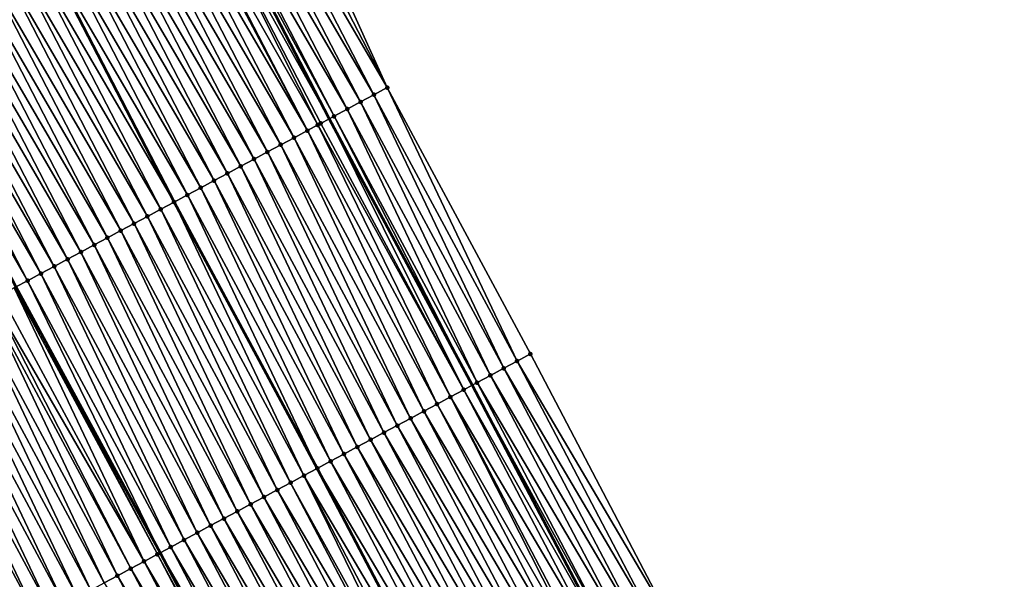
# Model space of a CAD drawing. Header units: feet. Extents: x 2007189 to 2022806, y 818621 to 837694.
# Tile 188 of 256: x 2012032 to 2012097, y 825581 to 825618. Entities that reach past the tile are written whole.
import ezdxf

# ---------------------------------------------------------------- set-up
doc = ezdxf.new("R2010")
doc.units = ezdxf.units.FT
doc.header["$MEASUREMENT"] = 0
for name, color, linetype, lineweight in [('EP_Travel Lane', 172, 'Continuous', 53), ('Road Shots', 141, 'Continuous', 100), ('Road X-Section', 40, 'Continuous', 13), ('STRIPING', 60, 'Continuous', 53)]:
    doc.layers.add(name, color=color, linetype=linetype, lineweight=lineweight)
doc.layers.add('I-77-MM17-21_SB-Surface-Border', color=7, linetype='Continuous')
doc.layers.add('I-77-MM17-21_SB-Surface-TIN', color=7, linetype='Continuous')

msp = doc.modelspace()

# ---------------------------------------------------------------- linework, layer by layer
at = {"layer": 'EP_Travel Lane'}
msp.add_polyline3d([(2012042.986842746, 825628.9073166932, 325.560769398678), (2012052.026263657, 825611.4143814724, 325.6315330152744), (2012061.489919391, 825593.7951984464, 325.6962103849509), (2012070.868116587, 825575.9284977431, 325.7663217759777), (2012080.099297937, 825558.1862715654, 325.8206885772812), (2012089.330474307, 825540.4440549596, 325.8553624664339), (2012098.561653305, 825522.7018333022, 325.9004354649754), (2012107.792832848, 825504.9596105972, 325.9475555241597), (2012117.024001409, 825487.2174089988, 325.9510513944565), (2012126.255163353, 825469.4752201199, 325.9278385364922), (2012135.486323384, 825451.7330349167, 325.8973493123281), (2012144.717475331, 825433.9908652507, 325.8341106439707), (2012153.948637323, 825416.2486762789, 325.81122153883)], dxfattribs=at)
at = {"layer": 'I-77-MM17-21_SB-Surface-Border', "color": 3, "linetype": 'Continuous', "lineweight": -3}
msp.add_polyline3d([(2012047.768865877, 825631.3376010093, 325.3343355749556), (2012055.87138228, 825613.4792854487, 325.4604665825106), (2012065.335043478, 825595.8600921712, 325.5194202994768), (2012074.739121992, 825577.9427009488, 325.5998194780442), (2012084.857540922, 825560.6621304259, 325.6182000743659), (2012094.975956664, 825543.381566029, 325.624132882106), (2012104.207269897, 825525.6394291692, 325.6447355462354), (2012113.438581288, 825507.8972958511, 325.657782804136), (2012122.669889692, 825490.1551682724, 325.6592803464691), (2012131.901194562, 825472.4130474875, 325.6462677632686), (2012141.132493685, 825454.6709377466, 325.6108280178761), (2012150.363793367, 825436.9288269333, 325.5769688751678), (2012158.707998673, 825418.7251280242, 325.5907426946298), (2012167.935548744, 825400.9649492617, 325.5643436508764)], dxfattribs=at)
at = {"layer": 'I-77-MM17-21_SB-Surface-TIN', "color": 128, "linetype": 'Continuous', "lineweight": -3}
for points in [[(2012055.87138228, 825613.4792854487, 325.4604665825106), (2012047.768865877, 825631.3376010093, 325.3343355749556), (2012046.877384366, 825630.8845439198, 325.3785720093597)], [(2012055.87138228, 825613.4792854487, 325.4604665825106), (2012046.877384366, 825630.8845439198, 325.3785720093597), (2012045.98590201, 825630.4314884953, 325.4236515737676)], [(2012054.990373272, 825613.0061859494, 325.5081469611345), (2012045.98590201, 825630.4314884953, 325.4236515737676), (2012045.094421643, 825629.978429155, 325.4667483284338)], [(2012054.990373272, 825613.0061859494, 325.5081469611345), (2012055.87138228, 825613.4792854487, 325.4604665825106), (2012045.98590201, 825630.4314884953, 325.4236515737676)], [(2012053.228362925, 825612.0599726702, 325.5955363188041), (2012044.202938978, 825629.5253743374, 325.5121352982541), (2012043.31146207, 825629.0723081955, 325.5517877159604)], [(2012054.109367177, 825612.5330810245, 325.5527988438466), (2012045.094421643, 825629.978429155, 325.4667483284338), (2012044.202938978, 825629.5253743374, 325.5121352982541)], [(2012053.228362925, 825612.0599726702, 325.5955363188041), (2012054.109367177, 825612.5330810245, 325.5527988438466), (2012044.202938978, 825629.5253743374, 325.5121352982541)], [(2012054.109367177, 825612.5330810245, 325.5527988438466), (2012054.990373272, 825613.0061859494, 325.5081469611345), (2012045.094421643, 825629.978429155, 325.4667483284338)], [(2012042.420000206, 825628.619212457, 325.5764529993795), (2012052.026263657, 825611.4143814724, 325.6315330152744), (2012042.986842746, 825628.9073166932, 325.560769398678)], [(2012052.347372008, 825611.5868394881, 325.6244146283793), (2012043.31146207, 825629.0723081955, 325.5517877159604), (2012042.986842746, 825628.9073166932, 325.560769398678)], [(2012052.347372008, 825611.5868394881, 325.6244146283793), (2012042.986842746, 825628.9073166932, 325.560769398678), (2012052.026263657, 825611.4143814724, 325.6315330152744)], [(2012052.347372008, 825611.5868394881, 325.6244146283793), (2012053.228362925, 825612.0599726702, 325.5955363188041), (2012043.31146207, 825629.0723081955, 325.5517877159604)], [(2012050.585410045, 825610.6405361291, 325.6615206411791), (2012041.380306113, 825628.0907733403, 325.6041557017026), (2012040.637082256, 825627.713009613, 325.6200276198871)], [(2012050.585410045, 825610.6405361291, 325.6615206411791), (2012041.528538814, 825628.16611579, 325.6006481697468), (2012041.380306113, 825628.0907733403, 325.6041557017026)], [(2012051.277136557, 825611.0120463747, 325.6478876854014), (2012042.420000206, 825628.619212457, 325.5764529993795), (2012041.528538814, 825628.16611579, 325.6006481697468)], [(2012050.585410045, 825610.6405361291, 325.6615206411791), (2012051.277136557, 825611.0120463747, 325.6478876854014), (2012041.528538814, 825628.16611579, 325.6006481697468)], [(2012051.466390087, 825611.1136895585, 325.6439443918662), (2012052.026263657, 825611.4143814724, 325.6315330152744), (2012042.420000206, 825628.619212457, 325.5764529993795)], [(2012051.277136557, 825611.0120463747, 325.6478876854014), (2012051.466390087, 825611.1136895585, 325.6439443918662), (2012042.420000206, 825628.619212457, 325.5764529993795)], [(2012049.704432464, 825610.1673781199, 325.6765403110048), (2012040.637082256, 825627.713009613, 325.6200276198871), (2012039.745627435, 825627.2599000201, 325.6376772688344)], [(2012049.704432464, 825610.1673781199, 325.6765403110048), (2012050.585410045, 825610.6405361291, 325.6615206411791), (2012040.637082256, 825627.713009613, 325.6200276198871)], [(2012047.942479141, 825609.2210586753, 325.7046672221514), (2012038.854171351, 825626.8067929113, 325.6565849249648), (2012037.962710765, 825626.3536946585, 325.6799770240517)], [(2012048.823456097, 825609.694217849, 325.690297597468), (2012039.745627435, 825627.2599000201, 325.6376772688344), (2012038.854171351, 825626.8067929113, 325.6565849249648)], [(2012047.942479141, 825609.2210586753, 325.7046672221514), (2012048.823456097, 825609.694217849, 325.690297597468), (2012038.854171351, 825626.8067929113, 325.6565849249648)], [(2012048.823456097, 825609.694217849, 325.690297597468), (2012049.704432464, 825610.1673781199, 325.6765403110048), (2012039.745627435, 825627.2599000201, 325.6376772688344)], [(2012047.061501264, 825608.7479012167, 325.7199942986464), (2012037.962710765, 825626.3536946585, 325.6799770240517), (2012037.071252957, 825625.9005909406, 325.7006016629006)], [(2012047.061501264, 825608.7479012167, 325.7199942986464), (2012047.942479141, 825609.2210586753, 325.7046672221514), (2012037.962710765, 825626.3536946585, 325.6799770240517)], [(2012046.180523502, 825608.274743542, 325.7352006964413), (2012037.071252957, 825625.9005909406, 325.7006016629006), (2012036.179798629, 825625.4474803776, 325.7177601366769)], [(2012046.180523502, 825608.274743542, 325.7352006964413), (2012047.061501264, 825608.7479012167, 325.7199942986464), (2012037.071252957, 825625.9005909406, 325.7006016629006)], [(2012044.418564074, 825607.3284354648, 325.7696729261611), (2012035.28834445, 825624.9943695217, 325.7347703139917), (2012034.396886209, 825624.5412666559, 325.7558263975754)], [(2012045.299544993, 825607.8015872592, 325.7511840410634), (2012036.179798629, 825625.4474803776, 325.7177601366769), (2012035.28834445, 825624.9943695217, 325.7347703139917)], [(2012044.418564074, 825607.3284354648, 325.7696729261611), (2012045.299544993, 825607.8015872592, 325.7511840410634), (2012035.28834445, 825624.9943695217, 325.7347703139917)], [(2012045.299544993, 825607.8015872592, 325.7511840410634), (2012046.180523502, 825608.274743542, 325.7352006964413), (2012036.179798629, 825625.4474803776, 325.7177601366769)], [(2012043.537581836, 825606.8552861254, 325.7895321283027), (2012034.396886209, 825624.5412666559, 325.7558263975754), (2012033.505428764, 825624.0881622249, 325.776089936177)], [(2012043.537581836, 825606.8552861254, 325.7895321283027), (2012044.418564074, 825607.3284354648, 325.7696729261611), (2012034.396886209, 825624.5412666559, 325.7558263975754)], [(2012031.722524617, 825623.1819322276, 325.8059145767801), (2012041.775620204, 825605.9089794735, 325.8251345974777), (2012032.613974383, 825623.6350490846, 325.7922222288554)], [(2012042.656600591, 825606.3821349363, 325.8083588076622), (2012033.505428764, 825624.0881622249, 325.776089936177), (2012032.613974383, 825623.6350490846, 325.7922222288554)], [(2012042.656600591, 825606.3821349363, 325.8083588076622), (2012032.613974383, 825623.6350490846, 325.7922222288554), (2012041.775620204, 825605.9089794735, 325.8251345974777)], [(2012042.656600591, 825606.3821349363, 325.8083588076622), (2012043.537581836, 825606.8552861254, 325.7895321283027), (2012033.505428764, 825624.0881622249, 325.776089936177)], [(2012040.894644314, 825605.4358209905, 325.8395552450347), (2012031.722524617, 825623.1819322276, 325.8059145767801), (2012030.831074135, 825622.7288140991, 325.819241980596)], [(2012040.894644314, 825605.4358209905, 325.8395552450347), (2012041.775620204, 825605.9089794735, 325.8251345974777), (2012031.722524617, 825623.1819322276, 325.8059145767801)], [(2012039.132688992, 825604.4895052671, 325.8697592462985), (2012029.939618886, 825622.275705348, 325.8373179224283), (2012029.048161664, 825621.8226004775, 325.8573590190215)], [(2012040.013667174, 825604.962662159, 325.8541159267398), (2012030.831074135, 825622.7288140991, 325.819241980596), (2012029.939618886, 825622.275705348, 325.8373179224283)], [(2012039.132688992, 825604.4895052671, 325.8697592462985), (2012040.013667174, 825604.962662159, 325.8541159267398), (2012029.939618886, 825622.275705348, 325.8373179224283)], [(2012040.013667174, 825604.962662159, 325.8541159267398), (2012040.894644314, 825605.4358209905, 325.8395552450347), (2012030.831074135, 825622.7288140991, 325.819241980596)], [(2012038.251708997, 825604.0163517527, 325.8872880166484), (2012029.048161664, 825621.8226004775, 325.8573590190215), (2012028.156703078, 825621.36949829, 325.8787586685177)], [(2012038.251708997, 825604.0163517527, 325.8872880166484), (2012039.132688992, 825604.4895052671, 325.8697592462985), (2012029.048161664, 825621.8226004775, 325.8573590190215)], [(2012036.489745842, 825603.070050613, 325.9256328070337), (2012027.265244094, 825620.916396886, 325.900555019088), (2012026.37378624, 825620.4632932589, 325.921225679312)], [(2012037.37072728, 825603.5432014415, 325.9066048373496), (2012028.156703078, 825621.36949829, 325.8787586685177), (2012027.265244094, 825620.916396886, 325.900555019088)], [(2012036.489745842, 825603.070050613, 325.9256328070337), (2012037.37072728, 825603.5432014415, 325.9066048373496), (2012027.265244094, 825620.916396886, 325.900555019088)], [(2012037.37072728, 825603.5432014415, 325.9066048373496), (2012038.251708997, 825604.0163517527, 325.8872880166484), (2012028.156703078, 825621.36949829, 325.8787586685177)], [(2012035.608767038, 825602.5968948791, 325.9419225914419), (2012026.37378624, 825620.4632932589, 325.921225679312), (2012025.482329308, 825620.0101878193, 325.940978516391)], [(2012035.608767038, 825602.5968948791, 325.9419225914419), (2012036.489745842, 825603.070050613, 325.9256328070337), (2012026.37378624, 825620.4632932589, 325.921225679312)], [(2012034.727788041, 825602.1237395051, 325.9584132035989), (2012025.482329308, 825620.0101878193, 325.940978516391), (2012024.59087126, 825619.5570845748, 325.9618429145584)], [(2012034.727788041, 825602.1237395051, 325.9584132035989), (2012035.608767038, 825602.5968948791, 325.9419225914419), (2012025.482329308, 825620.0101878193, 325.940978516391)], [(2012032.965824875, 825601.1774383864, 325.9967697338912), (2012023.699413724, 825619.1039803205, 325.9821959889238), (2012022.807958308, 825618.6508718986, 326.0004386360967)], [(2012033.846805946, 825601.6505899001, 325.9781243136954), (2012024.59087126, 825619.5570845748, 325.9618429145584), (2012023.699413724, 825619.1039803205, 325.9821959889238)], [(2012032.965824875, 825601.1774383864, 325.9967697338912), (2012033.846805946, 825601.6505899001, 325.9781243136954), (2012023.699413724, 825619.1039803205, 325.9821959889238)], [(2012033.846805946, 825601.6505899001, 325.9781243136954), (2012034.727788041, 825602.1237395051, 325.9584132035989), (2012024.59087126, 825619.5570845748, 325.9618429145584)], [(2012032.084846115, 825600.7042825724, 326.0130148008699), (2012022.807958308, 825618.6508718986, 326.0004386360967), (2012021.994306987, 825618.2373100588, 326.0172352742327)], [(2012032.084846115, 825600.7042825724, 326.0130148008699), (2012032.965824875, 825601.1774383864, 325.9967697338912), (2012022.807958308, 825618.6508718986, 326.0004386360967)], [(2012032.084846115, 825600.7042825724, 326.0130148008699), (2012021.994306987, 825618.2373100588, 326.0172352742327), (2012031.320421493, 825600.2937254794, 326.0270493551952)], [(2012064.454034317, 825595.3869929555, 325.5672615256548), (2012055.87138228, 825613.4792854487, 325.4604665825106), (2012054.990373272, 825613.0061859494, 325.5081469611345)], [(2012064.454034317, 825595.3869929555, 325.5672615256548), (2012065.335043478, 825595.8600921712, 325.5194202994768), (2012055.87138228, 825613.4792854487, 325.4604665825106)], [(2012062.692026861, 825594.440774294, 325.6516515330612), (2012054.109367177, 825612.5330810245, 325.5527988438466), (2012053.228362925, 825612.0599726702, 325.5955363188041)], [(2012063.573026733, 825594.9138908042, 325.6134641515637), (2012054.990373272, 825613.0061859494, 325.5081469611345), (2012054.109367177, 825612.5330810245, 325.5527988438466)], [(2012062.692026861, 825594.440774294, 325.6516515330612), (2012063.573026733, 825594.9138908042, 325.6134641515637), (2012054.109367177, 825612.5330810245, 325.5527988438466)], [(2012063.573026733, 825594.9138908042, 325.6134641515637), (2012064.454034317, 825595.3869929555, 325.5672615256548), (2012054.990373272, 825613.0061859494, 325.5081469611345)], [(2012061.811030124, 825593.9676519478, 325.6865811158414), (2012053.228362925, 825612.0599726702, 325.5955363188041), (2012052.347372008, 825611.5868394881, 325.6244146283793)], [(2012061.811030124, 825593.9676519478, 325.6865811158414), (2012062.692026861, 825594.440774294, 325.6516515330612), (2012053.228362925, 825612.0599726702, 325.5955363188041)], [(2012060.930041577, 825593.4945143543, 325.7129996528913), (2012052.026263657, 825611.4143814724, 325.6315330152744), (2012051.466390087, 825611.1136895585, 325.6439443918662)], [(2012052.347372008, 825611.5868394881, 325.6244146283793), (2012052.026263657, 825611.4143814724, 325.6315330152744), (2012061.489919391, 825593.7951984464, 325.6962103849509)], [(2012060.930041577, 825593.4945143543, 325.7129996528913), (2012061.489919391, 825593.7951984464, 325.6962103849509), (2012052.026263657, 825611.4143814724, 325.6315330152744)], [(2012061.811030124, 825593.9676519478, 325.6865811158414), (2012052.347372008, 825611.5868394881, 325.6244146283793), (2012061.489919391, 825593.7951984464, 325.6962103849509)], [(2012059.168081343, 825592.5482077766, 325.7483140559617), (2012050.585410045, 825610.6405361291, 325.6615206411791), (2012049.704432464, 825610.1673781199, 325.6765403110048)], [(2012060.04905943, 825593.0213648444, 325.7327662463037), (2012051.277136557, 825611.0120463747, 325.6478876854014), (2012050.585410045, 825610.6405361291, 325.6615206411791)], [(2012059.168081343, 825592.5482077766, 325.7483140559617), (2012060.048704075, 825593.0211739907, 325.7327729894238), (2012050.585410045, 825610.6405361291, 325.6615206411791)], [(2012060.048704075, 825593.0211739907, 325.7327729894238), (2012060.04905943, 825593.0213648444, 325.7327662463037), (2012050.585410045, 825610.6405361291, 325.6615206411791)], [(2012060.930041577, 825593.4945143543, 325.7129996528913), (2012051.466390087, 825611.1136895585, 325.6439443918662), (2012051.277136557, 825611.0120463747, 325.6478876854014)], [(2012060.04905943, 825593.0213648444, 325.7327662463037), (2012060.930041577, 825593.4945143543, 325.7129996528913), (2012051.277136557, 825611.0120463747, 325.6478876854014)], [(2012058.287106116, 825592.0750453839, 325.7608893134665), (2012049.704432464, 825610.1673781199, 325.6765403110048), (2012048.823456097, 825609.694217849, 325.690297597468)], [(2012058.287106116, 825592.0750453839, 325.7608893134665), (2012059.168081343, 825592.5482077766, 325.7483140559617), (2012049.704432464, 825610.1673781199, 325.6765403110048)], [(2012056.525154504, 825591.1287227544, 325.7872435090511), (2012047.942479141, 825609.2210586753, 325.7046672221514), (2012047.061501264, 825608.7479012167, 325.7199942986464)], [(2012057.406131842, 825591.6018812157, 325.7724735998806), (2012048.823456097, 825609.694217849, 325.690297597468), (2012047.942479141, 825609.2210586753, 325.7046672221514)], [(2012056.525154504, 825591.1287227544, 325.7872435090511), (2012057.406131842, 825591.6018812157, 325.7724735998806), (2012047.942479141, 825609.2210586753, 325.7046672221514)], [(2012057.406131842, 825591.6018812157, 325.7724735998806), (2012058.287106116, 825592.0750453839, 325.7608893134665), (2012048.823456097, 825609.694217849, 325.690297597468)], [(2012055.644179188, 825590.6555605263, 325.7999107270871), (2012047.061501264, 825608.7479012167, 325.7199942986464), (2012046.180523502, 825608.274743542, 325.7352006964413)], [(2012055.644179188, 825590.6555605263, 325.7999107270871), (2012056.525154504, 825591.1287227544, 325.7872435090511), (2012047.061501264, 825608.7479012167, 325.7199942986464)], [(2012054.763207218, 825590.1823920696, 325.8091011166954), (2012046.180523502, 825608.274743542, 325.7352006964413), (2012045.299544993, 825607.8015872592, 325.7511840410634)], [(2012054.763207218, 825590.1823920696, 325.8091011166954), (2012055.644179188, 825590.6555605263, 325.7999107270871), (2012046.180523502, 825608.274743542, 325.7352006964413)], [(2012053.00125673, 825589.2360673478, 325.8342872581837), (2012044.418564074, 825607.3284354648, 325.7696729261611), (2012043.537581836, 825606.8552861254, 325.7895321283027)], [(2012053.882233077, 825589.7092276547, 325.8205475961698), (2012045.299544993, 825607.8015872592, 325.7511840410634), (2012044.418564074, 825607.3284354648, 325.7696729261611)], [(2012053.00125673, 825589.2360673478, 325.8342872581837), (2012053.882233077, 825589.7092276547, 325.8205475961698), (2012044.418564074, 825607.3284354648, 325.7696729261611)], [(2012053.882233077, 825589.7092276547, 325.8205475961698), (2012054.763207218, 825590.1823920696, 325.8091011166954), (2012045.299544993, 825607.8015872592, 325.7511840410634)], [(2012052.120278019, 825588.7629114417, 325.8504834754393), (2012043.537581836, 825606.8552861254, 325.7895321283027), (2012042.656600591, 825606.3821349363, 325.8083588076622)], [(2012052.120278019, 825588.7629114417, 325.8504834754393), (2012053.00125673, 825589.2360673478, 325.8342872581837), (2012043.537581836, 825606.8552861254, 325.7895321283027)], [(2012042.656600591, 825606.3821349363, 325.8083588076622), (2012041.775620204, 825605.9089794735, 325.8251345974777), (2012051.23929697, 825588.2897572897, 325.8679834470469)], [(2012052.120278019, 825588.7629114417, 325.8504834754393), (2012042.656600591, 825606.3821349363, 325.8083588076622), (2012051.23929697, 825588.2897572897, 325.8679834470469)], [(2012049.477352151, 825587.343424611, 325.8884034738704), (2012040.894644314, 825605.4358209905, 325.8395552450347), (2012040.013667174, 825604.962662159, 325.8541159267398)], [(2012050.358322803, 825587.8165955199, 325.8805819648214), (2012041.775620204, 825605.9089794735, 325.8251345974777), (2012040.894644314, 825605.4358209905, 325.8395552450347)], [(2012049.477352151, 825587.343424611, 325.8884034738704), (2012050.358322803, 825587.8165955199, 325.8805819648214), (2012040.894644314, 825605.4358209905, 325.8395552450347)], [(2012050.358322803, 825587.8165955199, 325.8805819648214), (2012051.23929697, 825588.2897572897, 325.8679834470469), (2012041.775620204, 825605.9089794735, 325.8251345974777)], [(2012048.596379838, 825586.8702567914, 325.8979494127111), (2012040.013667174, 825604.962662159, 325.8541159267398), (2012039.132688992, 825604.4895052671, 325.8697592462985)], [(2012048.596379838, 825586.8702567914, 325.8979494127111), (2012049.477352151, 825587.343424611, 325.8884034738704), (2012040.013667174, 825604.962662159, 325.8541159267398)], [(2012046.834428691, 825585.9239332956, 325.9238200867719), (2012038.251708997, 825604.0163517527, 325.8872880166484), (2012037.37072728, 825603.5432014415, 325.9066048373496)], [(2012047.715405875, 825586.3970920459, 325.9092114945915), (2012039.132688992, 825604.4895052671, 325.8697592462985), (2012038.251708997, 825604.0163517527, 325.8872880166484)], [(2012046.834428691, 825585.9239332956, 325.9238200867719), (2012047.715405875, 825586.3970920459, 325.9092114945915), (2012038.251708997, 825604.0163517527, 325.8872880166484)], [(2012047.715405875, 825586.3970920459, 325.9092114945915), (2012048.596379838, 825586.8702567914, 325.8979494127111), (2012039.132688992, 825604.4895052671, 325.8697592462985)], [(2012045.953448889, 825585.4507794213, 325.9411504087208), (2012037.37072728, 825603.5432014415, 325.9066048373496), (2012036.489745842, 825603.070050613, 325.9256328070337)], [(2012045.953448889, 825585.4507794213, 325.9411504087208), (2012046.834428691, 825585.9239332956, 325.9238200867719), (2012037.37072728, 825603.5432014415, 325.9066048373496)], [(2012045.072472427, 825584.9776193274, 325.9550089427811), (2012036.489745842, 825603.070050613, 325.9256328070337), (2012035.608767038, 825602.5968948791, 325.9419225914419)], [(2012045.072472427, 825584.9776193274, 325.9550089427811), (2012045.953448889, 825585.4507794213, 325.9411504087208), (2012036.489745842, 825603.070050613, 325.9256328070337)], [(2012043.310523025, 825584.0312925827, 325.9790660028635), (2012034.727788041, 825602.1237395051, 325.9584132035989), (2012033.846805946, 825601.6505899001, 325.9781243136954)], [(2012044.191498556, 825584.5044544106, 325.9661753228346), (2012035.608767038, 825602.5968948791, 325.9419225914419), (2012034.727788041, 825602.1237395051, 325.9584132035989)], [(2012043.310523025, 825584.0312925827, 325.9790660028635), (2012044.191498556, 825584.5044544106, 325.9661753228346), (2012034.727788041, 825602.1237395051, 325.9584132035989)], [(2012044.191498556, 825584.5044544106, 325.9661753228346), (2012045.072472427, 825584.9776193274, 325.9550089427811), (2012035.608767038, 825602.5968948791, 325.9419225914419)], [(2012042.429545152, 825583.558135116, 325.9943910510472), (2012033.846805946, 825601.6505899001, 325.9781243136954), (2012032.965824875, 825601.1774383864, 325.9967697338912)], [(2012042.429545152, 825583.558135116, 325.9943910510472), (2012043.310523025, 825584.0312925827, 325.9790660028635), (2012033.846805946, 825601.6505899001, 325.9781243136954)], [(2012041.548568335, 825583.0849756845, 326.0086194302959), (2012032.965824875, 825601.1774383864, 325.9967697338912), (2012032.084846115, 825600.7042825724, 326.0130148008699)], [(2012041.548568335, 825583.0849756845, 326.0086194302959), (2012042.429545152, 825583.558135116, 325.9943910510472), (2012032.965824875, 825601.1774383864, 325.9967697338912)], [(2012039.786614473, 825582.1386572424, 326.0373108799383), (2012031.203867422, 825600.2311266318, 326.0291892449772), (2012030.322889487, 825599.7579692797, 326.0445758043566)], [(2012040.6675919, 825582.6118155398, 326.022449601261), (2012031.320421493, 825600.2937254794, 326.0270493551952), (2012031.203867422, 825600.2311266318, 326.0291892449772)], [(2012039.786614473, 825582.1386572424, 326.0373108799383), (2012040.6675919, 825582.6118155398, 326.022449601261), (2012031.203867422, 825600.2311266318, 326.0291892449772)], [(2012032.084846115, 825600.7042825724, 326.0130148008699), (2012031.320421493, 825600.2937254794, 326.0270493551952), (2012040.855330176, 825582.7126471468, 326.0195023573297)], [(2012040.6675919, 825582.6118155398, 326.022449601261), (2012040.855330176, 825582.7126471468, 326.0195023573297), (2012031.320421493, 825600.2937254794, 326.0270493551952)], [(2012041.548568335, 825583.0849756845, 326.0086194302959), (2012032.084846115, 825600.7042825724, 326.0130148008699), (2012040.855330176, 825582.7126471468, 326.0195023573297)], [(2012038.905638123, 825581.66549694, 326.0510531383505), (2012029.773276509, 825599.462777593, 326.0522368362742), (2012029.441915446, 825599.284804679, 326.0559160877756)], [(2012039.786614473, 825582.1386572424, 326.0373108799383), (2012030.322889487, 825599.7579692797, 326.0445758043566), (2012029.773276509, 825599.462777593, 326.0522368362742)], [(2012038.905638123, 825581.66549694, 326.0510531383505), (2012039.786614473, 825582.1386572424, 326.0373108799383), (2012029.773276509, 825599.462777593, 326.0522368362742)], [(2012037.143688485, 825580.7191706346, 326.075355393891), (2012028.560941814, 825598.811639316, 326.0668308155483), (2012027.679964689, 825598.3384804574, 326.0813763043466)], [(2012038.024663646, 825581.1923331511, 326.0628491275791), (2012029.441915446, 825599.284804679, 326.0559160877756), (2012028.560941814, 825598.811639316, 326.0668308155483)], [(2012037.143688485, 825580.7191706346, 326.075355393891), (2012038.024663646, 825581.1923331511, 326.0628491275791), (2012028.560941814, 825598.811639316, 326.0668308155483)], [(2012038.024663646, 825581.1923331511, 326.0628491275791), (2012038.905638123, 825581.66549694, 326.0510531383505), (2012029.441915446, 825599.284804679, 326.0559160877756)], [(2012036.262710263, 825580.2460138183, 326.0910435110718), (2012027.679964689, 825598.3384804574, 326.0813763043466), (2012026.798986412, 825597.8653237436, 326.0971191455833)], [(2012036.262710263, 825580.2460138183, 326.0910435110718), (2012037.143688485, 825580.7191706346, 326.075355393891), (2012027.679964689, 825598.3384804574, 326.0813763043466)], [(2012035.381729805, 825579.7728611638, 326.1090547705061), (2012026.798986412, 825597.8653237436, 326.0971191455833), (2012025.918005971, 825597.3921710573, 326.1151101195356)], [(2012035.381729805, 825579.7728611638, 326.1090547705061), (2012036.262710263, 825580.2460138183, 326.0910435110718), (2012026.798986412, 825597.8653237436, 326.0971191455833)], [(2012033.619767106, 825578.8265591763, 326.1469314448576), (2012025.037022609, 825596.91902381, 326.1361371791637), (2012024.156038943, 825596.4458771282, 326.1574799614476)], [(2012034.500749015, 825579.299709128, 326.127411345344), (2012025.918005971, 825597.3921710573, 326.1151101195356), (2012025.037022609, 825596.91902381, 326.1361371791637)], [(2012033.619767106, 825578.8265591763, 326.1469314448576), (2012034.500749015, 825579.299709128, 326.127411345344), (2012025.037022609, 825596.91902381, 326.1361371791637)], [(2012034.500749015, 825579.299709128, 326.127411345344), (2012035.381729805, 825579.7728611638, 326.1090547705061), (2012025.918005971, 825597.3921710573, 326.1151101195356)], [(2012032.738784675, 825578.3534101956, 326.1669934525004), (2012024.156038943, 825596.4458771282, 326.1574799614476), (2012023.275057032, 825595.9727271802, 326.1769995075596)], [(2012032.738784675, 825578.3534101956, 326.1669934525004), (2012033.619767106, 825578.8265591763, 326.1469314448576), (2012024.156038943, 825596.4458771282, 326.1574799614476)], [(2012031.857804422, 825577.8802571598, 326.1847919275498), (2012023.275057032, 825595.9727271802, 326.1769995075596), (2012022.394076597, 825595.499574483, 326.1949843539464)], [(2012031.857804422, 825577.8802571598, 326.1847919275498), (2012032.738784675, 825578.3534101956, 326.1669934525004), (2012023.275057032, 825595.9727271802, 326.1769995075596)], [(2012074.739121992, 825577.9427009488, 325.5998194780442), (2012065.335043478, 825595.8600921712, 325.5194202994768), (2012064.454034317, 825595.3869929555, 325.5672615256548)], [(2012031.196717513, 825577.5251947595, 326.1943685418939), (2012031.857804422, 825577.8802571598, 326.1847919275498), (2012022.394076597, 825595.499574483, 326.1949843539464)], [(2012072.964931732, 825577.0195276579, 325.6884285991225), (2012063.573026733, 825594.9138908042, 325.6134641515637), (2012062.692026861, 825594.440774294, 325.6516515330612)], [(2012073.852027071, 825577.4811139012, 325.6449603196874), (2012064.454034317, 825595.3869929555, 325.5672615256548), (2012063.573026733, 825594.9138908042, 325.6134641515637)], [(2012072.964931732, 825577.0195276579, 325.6884285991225), (2012073.852027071, 825577.4811139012, 325.6449603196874), (2012063.573026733, 825594.9138908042, 325.6134641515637)], [(2012073.852027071, 825577.4811139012, 325.6449603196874), (2012074.739121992, 825577.9427009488, 325.5998194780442), (2012064.454034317, 825595.3869929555, 325.5672615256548)], [(2012072.077834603, 825576.5579448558, 325.7247418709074), (2012062.692026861, 825594.440774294, 325.6516515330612), (2012061.811030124, 825593.9676519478, 325.6865811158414)], [(2012072.077834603, 825576.5579448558, 325.7247418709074), (2012072.964931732, 825577.0195276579, 325.6884285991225), (2012062.692026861, 825594.440774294, 325.6516515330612)], [(2012060.930041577, 825593.4945143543, 325.7129996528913), (2012070.868116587, 825575.9284977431, 325.7663217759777), (2012061.489919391, 825593.7951984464, 325.6962103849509)], [(2012071.190736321, 825576.0963642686, 325.756450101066), (2012061.811030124, 825593.9676519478, 325.6865811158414), (2012061.489919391, 825593.7951984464, 325.6962103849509)], [(2012071.190736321, 825576.0963642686, 325.756450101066), (2012061.489919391, 825593.7951984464, 325.6962103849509), (2012070.868116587, 825575.9284977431, 325.7663217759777)], [(2012071.190736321, 825576.0963642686, 325.756450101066), (2012072.077834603, 825576.5579448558, 325.7247418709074), (2012061.811030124, 825593.9676519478, 325.6865811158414)], [(2012069.166815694, 825575.0432761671, 325.8106677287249), (2012060.048704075, 825593.0211739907, 325.7327729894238), (2012059.168081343, 825592.5482077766, 325.7483140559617)], [(2012069.416536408, 825575.1732095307, 325.8064826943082), (2012060.04905943, 825593.0213648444, 325.7327662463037), (2012060.048704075, 825593.0211739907, 325.7327729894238)], [(2012069.166815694, 825575.0432761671, 325.8106677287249), (2012069.416536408, 825575.1732095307, 325.8064826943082), (2012060.048704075, 825593.0211739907, 325.7327729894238)], [(2012070.303636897, 825575.6347858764, 325.7835939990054), (2012060.930041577, 825593.4945143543, 325.7129996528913), (2012060.04905943, 825593.0213648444, 325.7327662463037)], [(2012069.416536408, 825575.1732095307, 325.8064826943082), (2012070.303636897, 825575.6347858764, 325.7835939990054), (2012060.04905943, 825593.0213648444, 325.7327662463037)], [(2012070.303636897, 825575.6347858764, 325.7835939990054), (2012070.868116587, 825575.9284977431, 325.7663217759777), (2012060.930041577, 825593.4945143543, 325.7129996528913)], [(2012068.529433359, 825574.7116381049, 325.8191416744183), (2012059.168081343, 825592.5482077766, 325.7483140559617), (2012058.287106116, 825592.0750453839, 325.7608893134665)], [(2012068.529433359, 825574.7116381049, 325.8191416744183), (2012069.166815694, 825575.0432761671, 325.8106677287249), (2012059.168081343, 825592.5482077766, 325.7483140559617)], [(2012067.642329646, 825574.2500679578, 325.8291414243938), (2012058.287106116, 825592.0750453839, 325.7608893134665), (2012057.406131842, 825591.6018812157, 325.7724735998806)], [(2012067.642329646, 825574.2500679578, 325.8291414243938), (2012068.529433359, 825574.7116381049, 325.8191416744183), (2012058.287106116, 825592.0750453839, 325.7608893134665)], [(2012065.868123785, 825573.3269246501, 325.8554078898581), (2012056.525154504, 825591.1287227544, 325.7872435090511), (2012055.644179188, 825590.6555605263, 325.7999107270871)], [(2012066.755226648, 825573.7884964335, 325.8420051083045), (2012057.406131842, 825591.6018812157, 325.7724735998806), (2012056.525154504, 825591.1287227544, 325.7872435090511)], [(2012065.868123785, 825573.3269246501, 325.8554078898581), (2012066.755226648, 825573.7884964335, 325.8420051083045), (2012056.525154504, 825591.1287227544, 325.7872435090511)], [(2012066.755226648, 825573.7884964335, 325.8420051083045), (2012067.642329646, 825574.2500679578, 325.8291414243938), (2012057.406131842, 825591.6018812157, 325.7724735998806)], [(2012064.981020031, 825572.8653545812, 325.8652452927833), (2012055.644179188, 825590.6555605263, 325.7999107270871), (2012054.763207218, 825590.1823920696, 325.8091011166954)], [(2012064.981020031, 825572.8653545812, 325.8652452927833), (2012065.868123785, 825573.3269246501, 325.8554078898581), (2012055.644179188, 825590.6555605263, 325.7999107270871)], [(2012063.206814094, 825571.9422114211, 325.8912046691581), (2012053.882233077, 825589.7092276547, 325.8205475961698), (2012053.00125673, 825589.2360673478, 325.8342872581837)], [(2012064.093916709, 825572.40378368, 325.8768135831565), (2012054.763207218, 825590.1823920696, 325.8091011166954), (2012053.882233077, 825589.7092276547, 325.8205475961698)], [(2012063.206814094, 825571.9422114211, 325.8912046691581), (2012064.093916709, 825572.40378368, 325.8768135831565), (2012053.882233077, 825589.7092276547, 325.8205475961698)], [(2012064.093916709, 825572.40378368, 325.8768135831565), (2012064.981020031, 825572.8653545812, 325.8652452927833), (2012054.763207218, 825590.1823920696, 325.8091011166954)], [(2012062.319711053, 825571.48063998, 325.9038951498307), (2012053.00125673, 825589.2360673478, 325.8342872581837), (2012052.120278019, 825588.7629114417, 325.8504834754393)], [(2012062.319711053, 825571.48063998, 325.9038951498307), (2012063.206814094, 825571.9422114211, 325.8912046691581), (2012053.00125673, 825589.2360673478, 325.8342872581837)], [(2012061.432607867, 825571.0190688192, 325.9160031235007), (2012052.120278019, 825588.7629114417, 325.8504834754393), (2012051.23929697, 825588.2897572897, 325.8679834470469)], [(2012061.432607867, 825571.0190688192, 325.9160031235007), (2012062.319711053, 825571.48063998, 325.9038951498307), (2012052.120278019, 825588.7629114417, 325.8504834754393)], [(2012059.169161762, 825569.8413711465, 325.9430457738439), (2012050.358322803, 825587.8165955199, 325.8805819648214), (2012049.477352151, 825587.343424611, 325.8884034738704)], [(2012050.358322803, 825587.8165955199, 325.8805819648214), (2012060.545503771, 825570.5574968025, 325.9287377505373), (2012051.23929697, 825588.2897572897, 325.8679834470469)], [(2012059.658401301, 825570.095926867, 325.9394514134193), (2012060.545503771, 825570.5574968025, 325.9287377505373), (2012050.358322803, 825587.8165955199, 325.8805819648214)], [(2012059.169161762, 825569.8413711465, 325.9430457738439), (2012059.658401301, 825570.095926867, 325.9394514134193), (2012050.358322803, 825587.8165955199, 325.8805819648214)], [(2012061.432607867, 825571.0190688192, 325.9160031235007), (2012051.23929697, 825588.2897572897, 325.8679834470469), (2012060.545503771, 825570.5574968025, 325.9287377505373)], [(2012058.771296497, 825569.6343588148, 325.945095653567), (2012049.477352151, 825587.343424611, 325.8884034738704), (2012048.596379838, 825586.8702567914, 325.8979494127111)], [(2012058.771296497, 825569.6343588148, 325.945095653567), (2012059.169161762, 825569.8413711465, 325.9430457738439), (2012049.477352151, 825587.343424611, 325.8884034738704)], [(2012057.88419191, 825569.1727903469, 325.9516041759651), (2012048.596379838, 825586.8702567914, 325.8979494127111), (2012047.715405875, 825586.3970920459, 325.9092114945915)], [(2012057.88419191, 825569.1727903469, 325.9516041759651), (2012058.771296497, 825569.6343588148, 325.945095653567), (2012048.596379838, 825586.8702567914, 325.8979494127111)], [(2012056.109985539, 825568.2496480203, 325.9758307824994), (2012046.834428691, 825585.9239332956, 325.9238200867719), (2012045.953448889, 825585.4507794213, 325.9411504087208)], [(2012056.997088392, 825568.7112198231, 325.9623875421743), (2012047.715405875, 825586.3970920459, 325.9092114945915), (2012046.834428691, 825585.9239332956, 325.9238200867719)], [(2012056.109985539, 825568.2496480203, 325.9758307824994), (2012056.997088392, 825568.7112198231, 325.9623875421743), (2012046.834428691, 825585.9239332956, 325.9238200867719)], [(2012056.997088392, 825568.7112198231, 325.9623875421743), (2012057.88419191, 825569.1727903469, 325.9516041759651), (2012047.715405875, 825586.3970920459, 325.9092114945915)], [(2012055.222882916, 825567.7880757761, 325.9901912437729), (2012045.953448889, 825585.4507794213, 325.9411504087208), (2012045.072472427, 825584.9776193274, 325.9550089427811)], [(2012055.222882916, 825567.7880757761, 325.9901912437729), (2012056.109985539, 825568.2496480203, 325.9758307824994), (2012045.953448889, 825585.4507794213, 325.9411504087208)], [(2012053.448675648, 825566.864935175, 326.0108292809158), (2012044.191498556, 825584.5044544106, 325.9661753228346), (2012043.310523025, 825584.0312925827, 325.9790660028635)], [(2012054.335779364, 825567.3265053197, 326.0008346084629), (2012045.072472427, 825584.9776193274, 325.9550089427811), (2012044.191498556, 825584.5044544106, 325.9661753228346)], [(2012053.448675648, 825566.864935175, 326.0108292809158), (2012054.335779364, 825567.3265053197, 326.0008346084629), (2012044.191498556, 825584.5044544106, 325.9661753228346)], [(2012054.335779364, 825567.3265053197, 326.0008346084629), (2012055.222882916, 825567.7880757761, 325.9901912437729), (2012045.072472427, 825584.9776193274, 325.9550089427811)], [(2012052.561572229, 825566.4033644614, 326.0220074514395), (2012043.310523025, 825584.0312925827, 325.9790660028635), (2012042.429545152, 825583.558135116, 325.9943910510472)], [(2012052.561572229, 825566.4033644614, 326.0220074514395), (2012053.448675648, 825566.864935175, 326.0108292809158), (2012043.310523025, 825584.0312925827, 325.9790660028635)], [(2012051.674469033, 825565.9417933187, 326.0340780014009), (2012042.429545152, 825583.558135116, 325.9943910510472), (2012041.548568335, 825583.0849756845, 326.0086194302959)], [(2012051.674469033, 825565.9417933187, 326.0340780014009), (2012052.561572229, 825566.4033644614, 326.0220074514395), (2012042.429545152, 825583.558135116, 325.9943910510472)], [(2012049.90026015, 825565.0186558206, 326.0482646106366), (2012040.6675919, 825582.6118155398, 326.022449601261), (2012039.786614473, 825582.1386572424, 326.0373108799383)], [(2012040.6675919, 825582.6118155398, 326.022449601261), (2012050.10721314, 825565.1263354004, 326.0466079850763), (2012040.855330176, 825582.7126471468, 326.0195023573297)], [(2012049.90026015, 825565.0186558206, 326.0482646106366), (2012050.10721314, 825565.1263354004, 326.0466079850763), (2012040.6675919, 825582.6118155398, 326.022449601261)], [(2012050.78736459, 825565.4802245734, 326.0411634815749), (2012041.548568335, 825583.0849756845, 326.0086194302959), (2012040.855330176, 825582.7126471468, 326.0195023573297)], [(2012050.78736459, 825565.4802245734, 326.0411634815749), (2012040.855330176, 825582.7126471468, 326.0195023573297), (2012050.10721314, 825565.1263354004, 326.0466079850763)], [(2012050.78736459, 825565.4802245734, 326.0411634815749), (2012051.674469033, 825565.9417933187, 326.0340780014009), (2012041.548568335, 825583.0849756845, 326.0086194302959)], [(2012049.013157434, 825564.5570837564, 326.0622508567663), (2012039.786614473, 825582.1386572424, 326.0373108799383), (2012038.905638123, 825581.66549694, 326.0510531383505)], [(2012049.013157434, 825564.5570837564, 326.0622508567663), (2012049.90026015, 825565.0186558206, 326.0482646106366), (2012039.786614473, 825582.1386572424, 326.0373108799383)], [(2012048.126054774, 825564.0955115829, 326.0764643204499), (2012038.905638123, 825581.66549694, 326.0510531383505), (2012038.024663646, 825581.1923331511, 326.0628491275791)], [(2012048.126054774, 825564.0955115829, 326.0764643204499), (2012049.013157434, 825564.5570837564, 326.0622508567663), (2012038.905638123, 825581.66549694, 326.0510531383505)], [(2012047.238951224, 825563.633941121, 326.0871192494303), (2012038.024663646, 825581.1923331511, 326.0628491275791), (2012037.143688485, 825580.7191706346, 326.075355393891)], [(2012047.238951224, 825563.633941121, 326.0871192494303), (2012048.126054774, 825564.0955115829, 326.0764643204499), (2012038.024663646, 825581.1923331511, 326.0628491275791)]]:
    msp.add_3dface(points, dxfattribs=at)
at = {"layer": 'Road Shots', "lineweight": 100}
for p in [(2012055.87138228, 825613.4792854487, 325.4604665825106), (2012054.109367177, 825612.5330810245, 325.5527988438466), (2012054.990373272, 825613.0061859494, 325.5081469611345), (2012053.228362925, 825612.0599726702, 325.5955363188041), (2012052.347372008, 825611.5868394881, 325.6244146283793), (2012050.585410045, 825610.6405361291, 325.6615206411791), (2012051.277136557, 825611.0120463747, 325.6478876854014), (2012051.466390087, 825611.1136895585, 325.6439443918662), (2012049.704432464, 825610.1673781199, 325.6765403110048), (2012047.942479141, 825609.2210586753, 325.7046672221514), (2012048.823456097, 825609.694217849, 325.690297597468), (2012047.061501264, 825608.7479012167, 325.7199942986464), (2012046.180523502, 825608.274743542, 325.7352006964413), (2012044.418564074, 825607.3284354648, 325.7696729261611), (2012045.299544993, 825607.8015872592, 325.7511840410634), (2012043.537581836, 825606.8552861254, 325.7895321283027), (2012042.656600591, 825606.3821349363, 325.8083588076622), (2012040.894644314, 825605.4358209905, 325.8395552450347), (2012041.775621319, 825605.9089800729, 325.8251345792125), (2012040.013667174, 825604.962662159, 325.8541159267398), (2012038.251708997, 825604.0163517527, 325.8872880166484), (2012039.132688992, 825604.4895052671, 325.8697592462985), (2012037.37072728, 825603.5432014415, 325.9066048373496), (2012036.489745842, 825603.070050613, 325.9256328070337), (2012034.727788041, 825602.1237395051, 325.9584132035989), (2012035.608767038, 825602.5968948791, 325.9419225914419), (2012033.846805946, 825601.6505899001, 325.9781243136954), (2012032.965824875, 825601.1774383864, 325.9967697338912), (2012032.084846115, 825600.7042825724, 326.0130148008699), (2012065.335043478, 825595.8600921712, 325.5194202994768), (2012063.573026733, 825594.9138908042, 325.6134641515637), (2012064.454034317, 825595.3869929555, 325.5672615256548), (2012062.692026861, 825594.440774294, 325.6516515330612), (2012061.811030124, 825593.9676519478, 325.6865811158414), (2012060.048704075, 825593.0211739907, 325.7327729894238), (2012060.04905943, 825593.0213648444, 325.7327662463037), (2012060.930041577, 825593.4945143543, 325.7129996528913), (2012059.168081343, 825592.5482077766, 325.7483140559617), (2012058.287106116, 825592.0750453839, 325.7608893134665), (2012056.525154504, 825591.1287227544, 325.7872435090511), (2012057.406131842, 825591.6018812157, 325.7724735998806), (2012055.644179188, 825590.6555605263, 325.7999107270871), (2012053.882233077, 825589.7092276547, 325.8205475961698), (2012054.763207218, 825590.1823920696, 325.8091011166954), (2012053.00125673, 825589.2360673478, 325.8342872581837), (2012052.120278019, 825588.7629114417, 325.8504834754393), (2012050.358322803, 825587.8165955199, 325.8805819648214), (2012051.239298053, 825588.2897578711, 325.8679834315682), (2012049.477352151, 825587.343424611, 325.8884034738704), (2012048.596379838, 825586.8702567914, 325.8979494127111), (2012046.834428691, 825585.9239332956, 325.9238200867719), (2012047.715405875, 825586.3970920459, 325.9092114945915), (2012045.953448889, 825585.4507794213, 325.9411504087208), (2012044.191498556, 825584.5044544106, 325.9661753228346), (2012045.072472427, 825584.9776193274, 325.9550089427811), (2012043.310523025, 825584.0312925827, 325.9790660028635), (2012042.429545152, 825583.558135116, 325.9943910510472), (2012040.6675919, 825582.6118155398, 326.022449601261), (2012041.548568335, 825583.0849756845, 326.0086194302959), (2012039.786614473, 825582.1386572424, 326.0373108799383), (2012038.905638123, 825581.66549694, 326.0510531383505), (2012038.024663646, 825581.1923331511, 326.0628491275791)]:
    msp.add_point(p, dxfattribs=at)
at = {"layer": 'Road X-Section', "extrusion": (0.453143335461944, -0.8914349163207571, 0.002215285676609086), "elevation": 175750.1554549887, "flags": 128}
msp.add_lwpolyline([(2167744.291753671, -64.00262351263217), (2167743.291753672, -63.95838696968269), (2167742.291753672, -63.91330729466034), (2167741.291753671, -63.87021043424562), (2167740.291753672, -63.82482335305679), (2167739.291753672, -63.78517083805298), (2167738.291753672, -63.76050549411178), (2167737.291753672, -63.73631026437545), (2167737.125472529, -63.73280272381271), (2167736.291753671, -63.71693076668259), (2167735.291753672, -63.69928107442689), (2167734.291753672, -63.68037337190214), (2167733.291753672, -63.65698121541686), (2167732.291753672, -63.63635652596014), (2167731.291753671, -63.61919801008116), (2167730.291753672, -63.60218779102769), (2167729.291753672, -63.58113165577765), (2167728.291753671, -63.56086806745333), (2167727.291753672, -63.5447357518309), (2167726.291753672, -63.53104335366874), (2167725.291753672, -63.51771591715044), (2167724.291753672, -63.49963993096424), (2167723.291753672, -63.47959878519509), (2167722.291753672, -63.45819908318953), (2167721.291753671, -63.43640267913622), (2167720.291753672, -63.41573196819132), (2167719.291753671, -63.39597908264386), (2167718.291753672, -63.3751146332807), (2167717.291753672, -63.35476150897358), (2167716.291753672, -63.33651881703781), (2167715.291753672, -63.31811597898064), (2167714.291753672, -63.29948602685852), (2167713.579186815, -63.28908505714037), (2167713.291753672, -63.28554084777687), (2167712.291753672, -63.27288253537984), (2167711.291753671, -63.25621751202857), (2167710.291753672, -63.23778449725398), (2167709.291753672, -63.21749466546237), (2167708.291753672, -63.19318769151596), (2167707.291753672, -63.16983471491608), (2167706.291753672, -63.14949680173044), (2167705.291753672, -63.13133072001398), (2167704.291753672, -63.11237849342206), (2167703.291753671, -63.09933790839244), (2167702.291753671, -63.09470725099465), (2167701.291753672, -63.09382580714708), (2167700.291753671, -63.09356899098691), (2167699.968520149, -63.09327446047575), (2167699.968520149, -63.09327446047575)], dxfattribs=at)
at = {"layer": 'Road X-Section', "extrusion": (0.4731839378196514, -0.8809613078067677, 0.002033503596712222), "elevation": 224739.6517046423, "flags": 128}
msp.add_lwpolyline([(2163214.88167793, -131.5486954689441), (2163213.88167793, -131.5010149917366), (2163212.88167793, -131.4563630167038), (2163211.88167793, -131.4136254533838), (2163210.88167793, -131.3847470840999), (2163209.88167793, -131.3652172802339), (2163209.666856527, -131.3612739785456), (2163208.88167793, -131.3476409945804), (2163207.88167793, -131.3326212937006), (2163206.88167793, -131.3188639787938), (2163205.88167793, -131.3044943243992), (2163204.88167793, -131.2891672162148), (2163203.88167793, -131.27396078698), (2163202.88167793, -131.2579774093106), (2163201.88167793, -131.2394884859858), (2163200.881677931, -131.2196292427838), (2163199.88167793, -131.2008025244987), (2163198.88167793, -131.1840267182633), (2163197.88167793, -131.169606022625), (2163196.88167793, -131.155045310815), (2163195.88167793, -131.1394019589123), (2163194.88167793, -131.1218731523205), (2163193.88167793, -131.1025562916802), (2163192.88167793, -131.0835282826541), (2163191.88167793, -131.0672384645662), (2163190.881677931, -131.0507478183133), (2163189.88167793, -131.0310366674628), (2163188.88167793, -131.0123912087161), (2163187.88167793, -130.9961461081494), (2163186.88167793, -130.9799716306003), (2163185.88167793, -130.9645850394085), (2163185.257808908, -130.9569239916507), (2163184.88167793, -130.9532447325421), (2163183.88167793, -130.9423299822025), (2163182.88167793, -130.9277844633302), (2163181.88167793, -130.9120415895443), (2163180.88167793, -130.8940505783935), (2163179.88167793, -130.8730234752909), (2163178.88167793, -130.8516806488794), (2163177.88167793, -130.8321610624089), (2163176.88167793, -130.814176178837), (2163175.88167793, -130.7996297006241), (2163174.88167793, -130.7905073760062), (2163173.88167793, -130.7889598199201), (2163173.681808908, -130.788934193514), (2163172.88167793, -130.7911300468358), (2163171.88167793, -130.7936702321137), (2163171.627808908, -130.7940651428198)], dxfattribs=at)
at = {"layer": 'Road X-Section', "extrusion": (0.4731839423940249, -0.8809613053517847, 0.002033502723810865), "elevation": 224759.6629350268, "flags": 128}
msp.add_lwpolyline([(2163214.880511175, -131.5302384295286), (2163213.880511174, -131.4823971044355), (2163212.880511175, -131.4361943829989), (2163211.880511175, -131.398006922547), (2163210.880511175, -131.3630772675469), (2163209.880511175, -131.3366586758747), (2163208.880511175, -131.3168920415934), (2163208.880107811, -131.3168852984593), (2163207.880511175, -131.3013441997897), (2163206.880511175, -131.2887689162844), (2163205.880511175, -131.2771846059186), (2163204.880511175, -131.2624146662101), (2163203.880511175, -131.2497474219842), (2163202.880511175, -131.240557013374), (2163201.880511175, -131.2291105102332), (2163200.880511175, -131.2153708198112), (2163199.880511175, -131.1991745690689), (2163198.880511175, -131.1816745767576), (2163197.880511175, -131.1690760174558), (2163196.880511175, -131.1612544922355), (2163195.880511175, -131.1517085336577), (2163194.880511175, -131.1404464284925), (2163193.880511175, -131.1258378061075), (2163192.880511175, -131.1085074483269), (2163191.880511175, -131.0946488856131), (2163190.880511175, -131.083482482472), (2163189.880511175, -131.0705917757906), (2163188.880511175, -131.0552666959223), (2163187.880511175, -131.0410382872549), (2163186.880511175, -131.0272080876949), (2163185.880511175, -131.0123467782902), (2163184.880511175, -130.9986044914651), (2163183.880511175, -130.9868084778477), (2163182.880511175, -130.9743021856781), (2163181.880511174, -130.958614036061), (2163180.880511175, -130.9406027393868), (2163179.880511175, -130.9222461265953), (2163178.880511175, -130.9027259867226), (2163177.880511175, -130.8826639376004), (2163176.880511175, -130.8648654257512), (2163176.130107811, -130.8552887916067), (2163175.880511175, -130.8528657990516), (2163174.880511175, -130.8466170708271), (2163174.173726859, -130.8451438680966), (2163173.880511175, -130.845557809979), (2163172.880511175, -130.848205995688), (2163172.385250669, -130.850127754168)], dxfattribs=at)
at = {"layer": 'STRIPING'}
for points in [[(2012032.613974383, 825623.6350490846, 325.7922222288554), (2012041.775620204, 825605.9089794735, 325.8251345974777), (2012051.23929697, 825588.2897572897, 325.8679834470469), (2012060.545503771, 825570.5574968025, 325.9287377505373), (2012069.776818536, 825552.8153569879, 325.9554637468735), (2012079.008127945, 825535.0732274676, 325.9608172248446), (2012088.23944225, 825517.3310885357, 325.9857236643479), (2012097.47075776, 825499.5889472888, 326.0154241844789), (2012106.702059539, 825481.8468324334, 325.9902894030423), (2012115.933353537, 825464.1047325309, 325.9340242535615), (2012125.164648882, 825446.3626300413, 325.8831922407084), (2012134.395939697, 825428.6205362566, 325.814195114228), (2012143.627240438, 825410.8784233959, 325.7848932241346)], [(2012021.994306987, 825618.2373100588, 326.0172352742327), (2012031.320421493, 825600.2937254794, 326.0270493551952), (2012040.855330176, 825582.7126471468, 326.0195023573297), (2012050.10721314, 825565.1263354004, 326.0466079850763), (2012059.338405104, 825547.3841318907, 326.0730991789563), (2012068.569587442, 825529.6419468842, 326.0609692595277), (2012077.800775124, 825511.8997516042, 326.0702746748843), (2012087.031958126, 825494.1575653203, 326.0609685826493), (2012096.263127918, 825476.4154044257, 325.9986844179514), (2012105.494297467, 825458.6732439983, 325.9356161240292), (2012114.72546545, 825440.9310865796, 325.8660305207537), (2012123.956629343, 825423.1889370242, 325.7804114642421), (2012133.187800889, 825405.4467727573, 325.725233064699)]]:
    msp.add_polyline3d(points, dxfattribs=at)

doc.saveas('drawing.dxf')
